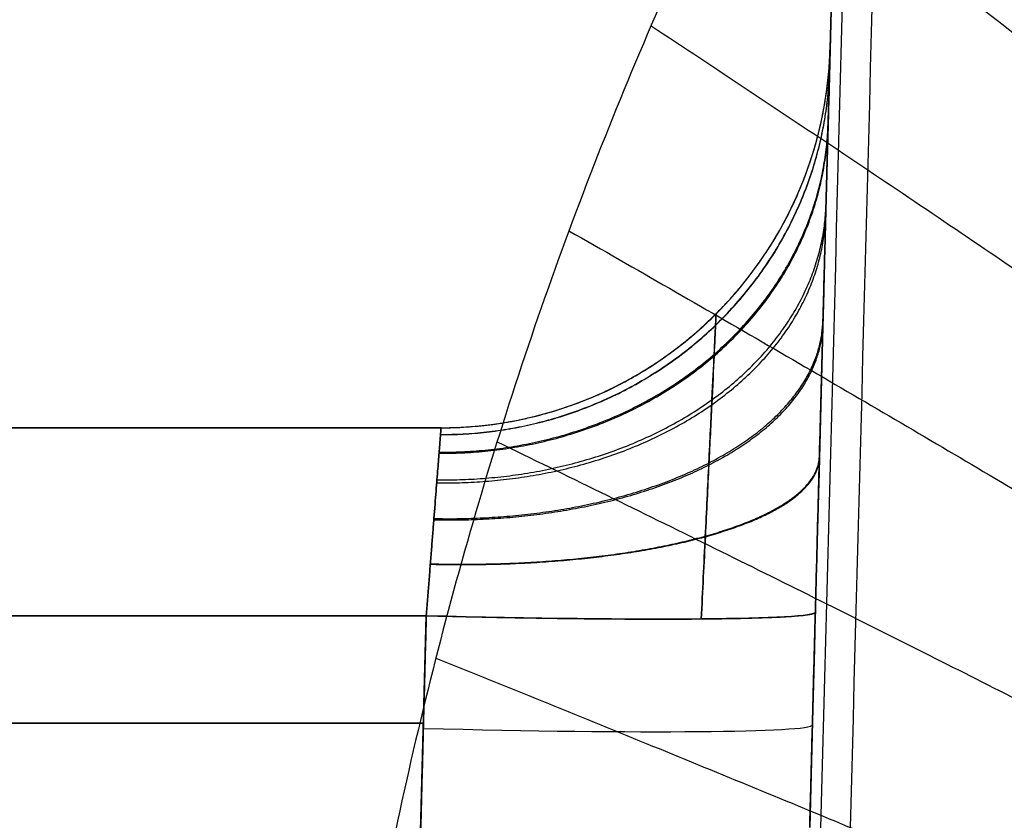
# Model space of a CAD drawing. Header units: centimetres. Extents: x -10 to 8.9, y -29.1 to -8.
# Tile 229 of 256: x 4.5 to 4.753, y -12.336 to -12.13. Entities that reach past the tile are written whole.
import ezdxf

# ---------------------------------------------------------------- set-up
doc = ezdxf.new("R2010")
doc.units = ezdxf.units.CM
doc.layers.add('Default', color=7, linetype='Continuous', true_color=0x000000)

msp = doc.modelspace()

# ---------------------------------------------------------------- linework, layer by layer
at = {"layer": 'Default'}
for p, q in [((4.708124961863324, -12.15414318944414, 3.6131756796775), (4.748688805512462, -10.60507249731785, 3.6131756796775)), ((4.608591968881, -12.235, 3.450000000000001), (3.68740579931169, -12.235, 3.450000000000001)), ((4.60480115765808, -12.28325502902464, 3.594700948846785), (4.603354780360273, -12.33848994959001, 3.596629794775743)), ((4.603354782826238, -12.33848985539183, 3.303370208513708), (4.604801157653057, -12.28325502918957, 3.305299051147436)), ((4.6040778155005, -12.31087248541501, 3.304334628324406), (4.253178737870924, -12.31087248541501, 3.304334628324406)), ((4.253178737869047, -12.31087248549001, 3.595665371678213), (4.604077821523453, -12.31087248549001, 3.595665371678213))]:
    msp.add_line(p, q, dxfattribs=at)
for centre, radius, start, end in [((4.608591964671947, -12.13500000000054, 3.544731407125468), 0.09999999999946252, 270.0000016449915, 358.5000000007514), ((4.608591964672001, -12.135, 3.450000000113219), 0.09999999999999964, 270.000002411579, 358.5000000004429), ((4.608591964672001, -12.13500000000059, 3.355268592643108), 0.09999999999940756, 270.0000031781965, 358.5000000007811)]:
    msp.add_arc(centre, radius, start, end, dxfattribs=at)
at = {"layer": 'Default', "extrusion": (0.02616097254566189, 0.999048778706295, 0.03488755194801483)}
msp.add_arc((-4.924669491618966, 3.627467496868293, -12.03579106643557), 0.1000000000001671, 90.05216722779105, 179.9999999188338, dxfattribs=at)
at = {"layer": 'Default', "extrusion": (0.02616097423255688, 0.9990487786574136, -0.03488755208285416)}
msp.add_arc((-4.924669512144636, 3.26833208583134, -12.27651516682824), 0.09999999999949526, 180.0000000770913, 269.9478258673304, dxfattribs=at)
at = {"layer": 'Default', "extrusion": (0.02616101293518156, 0.9990487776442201, 0.03488755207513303)}
msp.add_arc((-4.924669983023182, 3.627467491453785, -12.0647394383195), 0.09999999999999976, 90.05225944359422, 180.0000000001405, dxfattribs=at)
at = {"layer": 'Default', "extrusion": (-0.02616101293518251, -0.9990487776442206, 0.03488755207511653)}
msp.add_arc((4.924669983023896, 3.268332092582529, 12.30546354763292), 0.1000000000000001, 270.0522627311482, 2.473199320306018e-10, dxfattribs=at)
at = {"layer": 'Default'}
for points, degree in [([(4.74868880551, -10.6050724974, 3.140440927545), (4.743737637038, -10.79414999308, 3.139241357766), (4.733775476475, -11.17458955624, 3.136841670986), (4.718653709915, -11.75206652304, 3.133240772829), (4.708451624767, -12.14166843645, 3.130838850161), (4.703320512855, -12.33761769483, 3.129637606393)], 3), ([(4.74868880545, -10.60507249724, 4.051345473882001), (4.726004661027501, -11.47134502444, 4.074029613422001), (4.703320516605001, -12.33761755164, 4.096713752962)], 2), ([(4.759774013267, -10.60507249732, 3.094687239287), (4.754815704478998, -10.79136928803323, 3.093660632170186), (4.744792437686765, -11.1681000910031, 3.091593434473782), (4.72944102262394, -11.74547866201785, 3.088452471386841), (4.718988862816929, -12.13884457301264, 3.086331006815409), (4.713708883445, -12.33761769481, 3.085263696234)], 3), ([(6.328931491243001, -12.585, 1.581389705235), (6.328910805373, -12.57033177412, 1.581379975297), (6.328354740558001, -12.54111897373, 1.581118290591), (6.325970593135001, -12.49767435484, 1.579998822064), (6.322048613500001, -12.45459343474, 1.578165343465), (6.316595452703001, -12.41196008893, 1.575632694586), (6.309623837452, -12.36978930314, 1.572422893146), (6.301143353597, -12.32811852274, 1.568560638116), (6.291162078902, -12.28697537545, 1.564073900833), (6.27968542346, -12.24639804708, 1.558993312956), (6.266741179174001, -12.20649719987, 1.553362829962), (6.252360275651, -12.16737112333, 1.547230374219), (6.236581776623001, -12.12911306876, 1.540649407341), (6.219450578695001, -12.09181177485, 1.533677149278), (6.201010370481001, -12.05554157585, 1.526371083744), (6.181303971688, -12.02036688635, 1.518788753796), (6.16037755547, -11.98634543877, 1.510988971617), (6.138278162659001, -11.95351859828, 1.503030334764), (6.115052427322, -11.92192619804, 1.494970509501), (6.090770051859, -11.89163055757, 1.486873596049), (6.065508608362, -11.86268886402, 1.478803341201), (6.039338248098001, -11.83513913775, 1.470817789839), (6.012326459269, -11.80900904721, 1.462970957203), (5.984541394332, -11.7843194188, 1.455313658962), (5.956046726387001, -11.76108192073, 1.447892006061), (5.926907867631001, -11.73930618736, 1.440749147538), (5.897200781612, -11.71900534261, 1.433926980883), (5.867005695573, -11.70018878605, 1.427463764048), (5.836370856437, -11.68284249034, 1.421386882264), (5.805329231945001, -11.66694873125, 1.415718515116), (5.773931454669, -11.65249823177, 1.410482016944), (5.742250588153, -11.6394870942, 1.405700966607), (5.710344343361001, -11.62790411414, 1.401392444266), (5.678228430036, -11.61772612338, 1.397565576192), (5.645916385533, -11.6089393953, 1.394228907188), (5.613452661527, -11.60152986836, 1.391392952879), (5.580887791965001, -11.5954859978, 1.389065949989), (5.548247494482, -11.59079532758, 1.387252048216), (5.515540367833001, -11.58745224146, 1.385953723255), (5.482782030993, -11.58545397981, 1.385173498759), (5.449999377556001, -11.58478880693, 1.384913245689), (5.417216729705, -11.58545403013, 1.385173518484), (5.384458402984, -11.58745234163, 1.385953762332), (5.351751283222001, -11.5907954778, 1.387252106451), (5.319110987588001, -11.59548619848, 1.389066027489), (5.286546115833, -11.60153012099, 1.391393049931), (5.254082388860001, -11.60893970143, 1.394229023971), (5.221770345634, -11.61772648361, 1.397565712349), (5.189654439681, -11.6279045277, 1.401392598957), (5.157748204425, -11.63948756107, 1.405701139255), (5.126067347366, -11.65249875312, 1.410482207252), (5.094669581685, -11.66694930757, 1.415718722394), (5.063627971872, -11.68284312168, 1.421387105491), (5.032993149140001, -11.70018947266, 1.427464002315), (5.002798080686, -11.71900608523, 1.433927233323), (4.973091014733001, -11.73930698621, 1.440749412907), (4.943952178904, -11.76108277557, 1.447892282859), (4.915457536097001, -11.78432032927, 1.455313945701), (4.887672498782, -11.80901001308, 1.462971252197), (4.860660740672, -11.83514015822, 1.470818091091), (4.834490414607, -11.86268993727, 1.478803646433), (4.80922900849, -11.89163168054, 1.486873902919), (4.78494667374, -11.92192736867, 1.494970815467), (4.761720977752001, -11.95351982, 1.503030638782), (4.73962161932, -11.98634672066, 1.510989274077), (4.71869524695, -12.02036821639, 1.518789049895), (4.69898891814, -12.05554290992, 1.526371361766), (4.680548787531, -12.09181308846, 1.533677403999), (4.663417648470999, -12.12911438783, 1.540649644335), (4.647639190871, -12.16737248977, 1.547230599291), (4.63325832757, -12.20649862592, 1.553363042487), (4.620314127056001, -12.24639952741, 1.55899351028), (4.608837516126, -12.28697691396, 1.564074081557), (4.598856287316, -12.32812013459, 1.568560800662), (4.590375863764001, -12.36979092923, 1.57242303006), (4.583404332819, -12.41196156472, 1.575632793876), (4.577951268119, -12.45459458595, 1.578165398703), (4.574029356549, -12.49767507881, 1.579998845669), (4.571645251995, -12.54111935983, 1.5811182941), (4.571089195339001, -12.57033190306, 1.581379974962), (4.571068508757, -12.585, 1.581389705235)], 3), ([(4.708557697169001, -12.13761769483, 3.544731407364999), (4.708557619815, -12.13761800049, 3.54793568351), (4.708552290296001, -12.13782540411, 3.554332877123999), (4.708528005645, -12.13875123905, 3.563917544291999), (4.70848782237, -12.14028619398, 3.573422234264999), (4.708431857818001, -12.14242328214, 3.58280373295), (4.708360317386, -12.14515533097, 3.592011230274), (4.708273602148, -12.14846684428, 3.601013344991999), (4.70817210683, -12.15234279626, 3.609779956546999), (4.70805619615, -12.15676924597, 3.618280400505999), (4.707926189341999, -12.16173400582, 3.626483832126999), (4.707782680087, -12.16721440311, 3.634357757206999), (4.707626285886, -12.17318685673, 3.641869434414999), (4.707457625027, -12.17962775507, 3.648986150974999), (4.707277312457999, -12.18651361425, 3.655674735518), (4.707086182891, -12.19381255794, 3.661909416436), (4.70688508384, -12.20149222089, 3.667665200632), (4.706674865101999, -12.20952015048, 3.672916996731), (4.706456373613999, -12.21786400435, 3.67764142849), (4.706230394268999, -12.22649380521, 3.681824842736), (4.705997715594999, -12.23537945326, 3.685451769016), (4.705759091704, -12.24449210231, 3.688505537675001), (4.705515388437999, -12.25379886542, 3.690970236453), (4.705267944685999, -12.26324794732, 3.692837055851), (4.705017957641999, -12.27279611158, 3.694097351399), (4.704850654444, -12.2791813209, 3.694527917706), (4.704766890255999, -12.28238277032, 3.694640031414)], 3), ([(4.704766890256, -12.28238277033, 3.205359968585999), (4.704850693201, -12.27917974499, 3.205472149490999), (4.705018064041, -12.27279209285, 3.205902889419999), (4.705268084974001, -12.26324257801, 3.207163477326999), (4.705515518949, -12.25379388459, 3.209030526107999), (4.705759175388, -12.24448890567, 3.211495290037), (4.705997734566, -12.23537872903, 3.214548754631), (4.706230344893, -12.22649569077, 3.218174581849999), (4.706456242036, -12.2178690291, 3.222356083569), (4.706674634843, -12.20952894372, 3.227077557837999), (4.706884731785, -12.20150566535, 3.232325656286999), (4.707085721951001, -12.19383016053, 3.238077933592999), (4.707276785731, -12.18653372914, 3.24430902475), (4.707457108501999, -12.17964748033, 3.250993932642), (4.707625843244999, -12.17320376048, 3.258108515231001), (4.707782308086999, -12.16722860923, 3.265621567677), (4.707925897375, -12.16174515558, 3.273498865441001), (4.708056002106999, -12.15677665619, 3.281706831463), (4.708172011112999, -12.15234645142, 3.290211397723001), (4.708273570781, -12.14846804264, 3.298981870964), (4.708360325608, -12.14515501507, 3.307987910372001), (4.708431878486, -12.14242250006, 3.317200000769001), (4.708487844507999, -12.14028532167, 3.32658583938), (4.70852802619, -12.13875055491, 3.336092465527), (4.708552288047, -12.13782511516, 3.345675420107), (4.708557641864, -12.13761796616, 3.352067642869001), (4.708557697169, -12.13761769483, 3.355268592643)], 3), ([(4.708557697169, -12.13761769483, 3.355268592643), (4.708557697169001, -12.13761769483, 3.450000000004), (4.708557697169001, -12.13761769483, 3.544731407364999)], 2), ([(4.281356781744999, -12.235, 3.544731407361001), (4.444974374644, -12.235, 3.544731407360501), (4.608591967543, -12.235, 3.54473140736)], 2), ([(4.608591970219, -12.235, 3.355268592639), (4.444974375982, -12.235, 3.355268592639), (4.281356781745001, -12.235, 3.355268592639)], 2), ([(4.608591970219, -12.235, 3.355268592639), (4.608591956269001, -12.235000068, 3.353853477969), (4.608582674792, -12.2351201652, 3.351021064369), (4.608539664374, -12.23566182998, 3.346795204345), (4.608468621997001, -12.23656185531, 3.342627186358), (4.608371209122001, -12.23781365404, 3.338550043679), (4.608245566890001, -12.23940847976, 3.33459301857), (4.6080946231, -12.24133543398, 3.330784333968), (4.60791817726, -12.24358132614, 3.327151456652), (4.607716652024, -12.24612982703, 3.323721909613), (4.607495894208, -12.24896217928, 3.320521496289), (4.607252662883, -12.25205743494, 3.317574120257), (4.606988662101, -12.25539300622, 3.314901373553), (4.606710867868, -12.25894453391, 3.312522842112), (4.606417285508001, -12.26268600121, 3.310455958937), (4.606109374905, -12.26659048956, 3.308715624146), (4.605794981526, -12.27063036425, 3.307314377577), (4.605468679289, -12.27477605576, 3.306262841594), (4.605133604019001, -12.27899510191, 3.305569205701), (4.604911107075, -12.28183394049, 3.305348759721), (4.604800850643, -12.28325502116, 3.305299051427)], 3), ([(4.604800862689, -12.28325502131, 3.594700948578), (4.604910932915, -12.28183501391, 3.594651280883), (4.605133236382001, -12.27899787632, 3.59443107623), (4.60546834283, -12.27477986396, 3.593737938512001), (4.605794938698, -12.27063414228, 3.592686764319), (4.606109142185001, -12.26659353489, 3.591285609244), (4.60641707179, -12.26268782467, 3.589544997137), (4.606710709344, -12.2589446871, 3.587477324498), (4.606989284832, -12.2553912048, 3.585097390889), (4.607253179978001, -12.25205410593, 3.582423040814), (4.607495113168, -12.24895829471, 3.579474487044), (4.607717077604, -12.24612673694, 3.576274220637), (4.607918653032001, -12.24357964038, 3.572845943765), (4.608094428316, -12.24133520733, 3.569215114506), (4.608245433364, -12.23940925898, 3.565408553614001), (4.608371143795, -12.23781491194, 3.561453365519), (4.608468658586, -12.236563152, 3.557377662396), (4.608539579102, -12.23566277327, 3.553210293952), (4.608582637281, -12.23512046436, 3.548983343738), (4.608591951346, -12.23500007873, 3.546148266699), (4.608591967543, -12.235, 3.54473140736)], 3), ([(4.608591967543, -12.235, 3.54473140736), (4.608591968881, -12.235, 3.4499999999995), (4.608591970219, -12.235, 3.355268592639)], 2), ([(4.703320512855, -12.33761769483, 3.203431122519), (4.7040437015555, -12.31000023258, 3.2043955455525), (4.704766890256, -12.28238277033, 3.205359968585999)], 2), ([(4.704766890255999, -12.28238277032, 3.694640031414), (4.704043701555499, -12.310000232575, 3.6956044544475), (4.703320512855, -12.33761769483, 3.696568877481)], 2), ([(4.253866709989, -12.28325502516, 3.594700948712), (4.429333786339, -12.283255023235, 3.594700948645), (4.604800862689, -12.28325502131, 3.594700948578)], 2), ([(4.604800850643, -12.28325502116, 3.305299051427), (4.429333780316, -12.28325502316, 3.3052990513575), (4.253866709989, -12.28325502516, 3.305299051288)], 2), ([(4.604800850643, -12.28325502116, 3.305299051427), (4.604077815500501, -12.310872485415, 3.304334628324), (4.603354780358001, -12.33848994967, 3.303370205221)], 2), ([(4.60335478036, -12.33848994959, 3.596629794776), (4.6040778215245, -12.31087248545, 3.595665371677), (4.604800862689, -12.28325502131, 3.594700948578)], 2)]:
    msp.add_open_spline(points, degree=degree, dxfattribs=at)
for points, knots in [([(4.751501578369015, -10.60499681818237, 3.116902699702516), (4.747174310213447, -10.77024852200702, 3.115854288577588), (4.737421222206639, -11.14270392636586, 3.113503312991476), (4.722297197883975, -11.72026711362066, 3.109898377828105), (4.711500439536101, -12.13257868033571, 3.107355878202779), (4.706129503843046, -12.33768643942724, 3.106098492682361)], [0.1733326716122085, 0.1733326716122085, 0.1733326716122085, 0.1733326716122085, 5.132696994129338, 11.3510792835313, 17.50655452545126, 17.50655452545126, 17.50655452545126, 17.50655452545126]), ([(4.679269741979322, -12.20574356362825, 3.544731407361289), (4.679269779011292, -12.2057443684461, 3.551833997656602), (4.679178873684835, -12.20763970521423, 3.565843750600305), (4.678787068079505, -12.21580085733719, 3.585178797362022), (4.678184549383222, -12.2282967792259, 3.601335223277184), (4.677410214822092, -12.24426286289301, 3.61369782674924), (4.676489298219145, -12.263115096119, 3.621879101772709), (4.67580900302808, -12.2769277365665, 3.623920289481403), (4.675454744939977, -12.28408186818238, 3.624004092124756), (4.675454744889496, -12.2840818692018, 3.624004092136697)], [-1.989596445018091e-12, -1.989596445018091e-12, -1.989596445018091e-12, -1.989596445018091e-12, 0.1713506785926, 0.3367182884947, 0.5021050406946, 0.6611814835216, 0.8234624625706, 1, 1.000000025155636, 1.000000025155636, 1.000000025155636, 1.000000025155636]), ([(4.675454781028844, -12.28408186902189, 3.275995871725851), (4.675454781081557, -12.28408186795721, 3.275995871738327), (4.675806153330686, -12.27698510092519, 3.276079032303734), (4.67649650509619, -12.26297020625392, 3.27813411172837), (4.677444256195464, -12.24356603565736, 3.28661709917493), (4.678223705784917, -12.22748704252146, 3.2994703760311), (4.678802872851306, -12.21547253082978, 3.3155735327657), (4.679179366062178, -12.20762868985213, 3.334344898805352), (4.679270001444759, -12.20574424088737, 3.348062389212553), (4.679269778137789, -12.20574352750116, 3.355268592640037)], [-2.627058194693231e-08, -2.627058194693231e-08, -2.627058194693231e-08, -2.627058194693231e-08, 0, 0.1751109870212, 0.3438712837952, 0.512589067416, 0.6704369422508, 0.8261316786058, 1.00000000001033, 1.00000000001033, 1.00000000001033, 1.00000000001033])]:
    msp.add_open_spline(points, degree=3, knots=knots, dxfattribs=at)
for points, weights in [([(4.740757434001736, -11.98520543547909, 1.510618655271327), (4.935817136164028, -12.16905008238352, 1.439245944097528), (5.044539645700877, -12.29155546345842, 1.221255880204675), (5.032163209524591, -12.31038678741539, 0.9545110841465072)], [1.068365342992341, 0.950586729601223, 0.9849883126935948, 1.171570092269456]), ([(4.712344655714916, -12.03203105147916, 1.521246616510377), (4.915005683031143, -12.20285580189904, 1.44369649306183), (5.028112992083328, -12.3158328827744, 1.224618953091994), (5.017586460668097, -12.33396508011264, 0.9594892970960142)], [1.06197432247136, 0.9519140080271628, 0.9884459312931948, 1.171570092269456]), ([(4.686240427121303, -12.0809438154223, 1.531433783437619), (4.896013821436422, -12.23793253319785, 1.447893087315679), (5.013177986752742, -12.34096093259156, 1.227742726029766), (5.004464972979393, -12.35806710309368, 0.9641044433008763)], [1.056112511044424, 0.9532918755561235, 0.9917777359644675, 1.171570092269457]), ([(4.662569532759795, -12.13178570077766, 1.541026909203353), (4.878929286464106, -12.27411019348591, 1.451767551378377), (4.999795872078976, -12.36679254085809, 1.23058119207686), (4.992804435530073, -12.38258405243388, 0.9683061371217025)], [1.050812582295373, 0.9546909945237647, 0.9949434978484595, 1.171570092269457]), ([(4.608591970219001, -12.23499999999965, 3.355268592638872), (4.665840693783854, -12.23499999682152, 3.355268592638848), (4.707052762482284, -12.1950888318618, 3.35526859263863), (4.708557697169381, -12.13761769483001, 3.355268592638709)], [1.171347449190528, 0.9469442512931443, 0.9429563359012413, 1.15938370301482]), ([(4.608452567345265, -12.23677383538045, 3.342068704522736), (4.665751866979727, -12.23687843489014, 3.341686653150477), (4.706971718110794, -12.19840171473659, 3.330859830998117), (4.708418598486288, -12.14292964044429, 3.315666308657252)], [1.171347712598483, 0.9467797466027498, 0.9429505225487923, 1.159860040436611]), ([(4.6084565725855, -12.23672285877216, 3.557743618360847), (4.665754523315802, -12.23682450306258, 3.558120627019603), (4.706974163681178, -12.19830642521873, 3.568793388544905), (4.70842260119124, -12.14277678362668, 3.583770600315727)], [1.1713474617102, 0.9467840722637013, 0.9429507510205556, 1.159847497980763]), ([(4.608099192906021, -12.24127149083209, 3.331023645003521), (4.665520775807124, -12.24162508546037, 3.330386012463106), (4.706759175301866, -12.20679813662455, 3.310477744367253), (4.708065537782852, -12.15641240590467, 3.282522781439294)], [1.171347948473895, 0.9463822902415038, 0.9429375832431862, 1.161013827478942]), ([(4.608077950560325, -12.2415418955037, 3.569457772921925), (4.665506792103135, -12.24190971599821, 3.570104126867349), (4.706746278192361, -12.20730255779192, 3.590408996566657), (4.708044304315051, -12.1572232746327, 3.618921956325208)], [1.171347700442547, 0.9463586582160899, 0.9429369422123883, 1.161082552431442]), ([(4.607541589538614, -12.24836886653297, 3.321236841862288), (4.665149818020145, -12.24906777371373, 3.320484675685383), (4.706416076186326, -12.2200226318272, 3.292496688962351), (4.707508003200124, -12.17770373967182, 3.25315422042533)], [1.171348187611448, 0.9457776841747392, 0.9429205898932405, 1.162776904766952]), ([(4.607480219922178, -12.24915007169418, 3.579585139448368), (4.665108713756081, -12.24988340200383, 3.580339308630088), (4.706377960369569, -12.22147603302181, 3.609007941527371), (4.707446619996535, -12.18004787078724, 3.649312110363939)], [1.171347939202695, 0.9457121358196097, 0.9429190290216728, 1.162968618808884]), ([(4.64145777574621, -12.18439564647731, 1.549872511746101), (4.863822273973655, -12.31122410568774, 1.455250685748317), (4.988004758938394, -12.39318707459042, 1.23309215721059), (4.982597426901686, -12.40741949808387, 0.9720559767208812)], [1.046091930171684, 0.9560793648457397, 0.9979054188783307, 1.171570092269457]), ([(4.608591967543, -12.23500000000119, 3.544731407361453), (4.638129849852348, -12.23499999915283, 3.544731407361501), (4.6659354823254, -12.22267324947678, 3.544731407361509), (4.68578440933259, -12.19857142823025, 3.544731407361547)], [1.171347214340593, 1.043730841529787, 0.9873992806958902, 1.002352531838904]), ([(4.606734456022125, -12.25864265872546, 3.587220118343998), (4.664608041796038, -12.25973706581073, 3.58789888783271), (4.705913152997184, -12.23909719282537, 3.622914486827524), (4.706700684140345, -12.20853406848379, 3.672216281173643)], [1.171348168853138, 0.9449232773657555, 0.9429021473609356, 1.165284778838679]), ([(4.606760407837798, -12.25831223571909, 3.312986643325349), (4.664625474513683, -12.25939586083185, 3.312302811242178), (4.705929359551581, -12.23848509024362, 3.277459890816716), (4.706726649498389, -12.20754248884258, 3.228403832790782)], [1.171348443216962, 0.9449506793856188, 0.94290255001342, 1.165204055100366]), ([(4.623000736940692, -12.23858804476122, 1.557832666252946), (4.850733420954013, -12.34910963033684, 1.458298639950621), (4.977822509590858, -12.42001502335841, 1.235254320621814), (4.973826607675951, -12.43249131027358, 0.975326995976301)], [1.041970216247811, 0.9574182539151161, 1.000618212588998, 1.171570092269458]), ([(4.605847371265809, -12.2699341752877, 3.592407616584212), (4.664012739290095, -12.27131904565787, 3.592845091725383), (4.705359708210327, -12.25995814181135, 3.632223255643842), (4.705813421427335, -12.2424173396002, 3.687769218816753)], [1.171348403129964, 0.9439915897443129, 0.9428892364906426, 1.168041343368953]), ([(4.605839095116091, -12.27003940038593, 3.307559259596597), (4.664007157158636, -12.27142626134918, 3.307124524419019), (4.705354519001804, -12.26015203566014, 3.267718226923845), (4.705805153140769, -12.24273309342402, 3.212131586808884)], [1.171348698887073, 0.9439831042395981, 0.9428890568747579, 1.168066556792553]), ([(4.604800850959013, -12.28325501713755, 3.305299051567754), (4.663317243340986, -12.28478546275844, 3.305245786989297), (4.704713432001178, -12.28442425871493, 3.2638606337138), (4.704766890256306, -12.28238277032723, 3.205359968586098)], [1.171348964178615, 0.9428816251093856, 0.942883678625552, 1.171355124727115]), ([(4.604800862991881, -12.28325501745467, 3.594700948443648), (4.663262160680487, -12.28478402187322, 3.594754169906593), (4.704650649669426, -12.28442480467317, 3.636076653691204), (4.704766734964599, -12.28238650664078, 3.694532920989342)], [1.171348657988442, 0.9430547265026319, 0.9428839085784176, 1.1708362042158]), ([(4.607256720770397, -12.29415566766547, 1.564792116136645), (4.839673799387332, -12.38760847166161, 1.460897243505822), (4.969250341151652, -12.44716232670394, 1.237068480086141), (4.966468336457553, -12.45773205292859, 0.9781022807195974)], [1.038470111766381, 0.9586617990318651, 1.003028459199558, 1.171570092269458])]:
    msp.add_rational_spline(points, weights, degree=3, dxfattribs=at)

doc.saveas('drawing.dxf')
